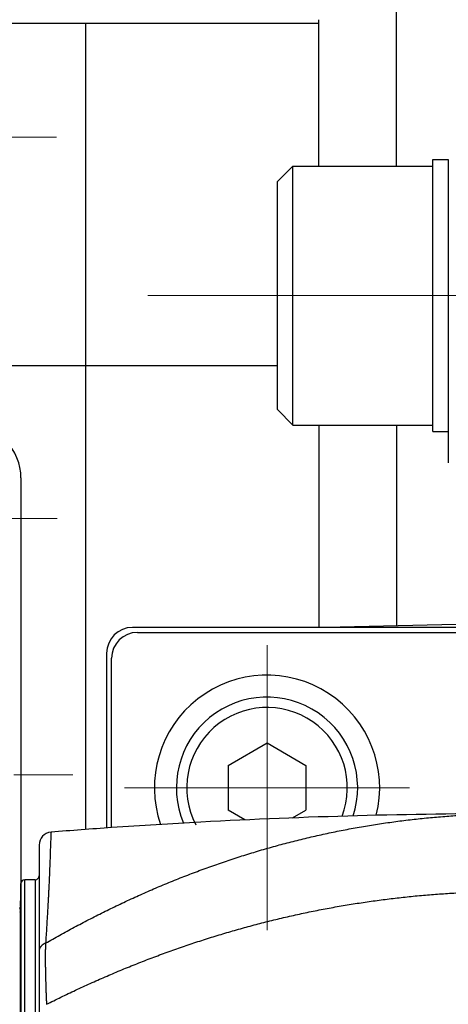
# Model space of a CAD drawing. Header units: millimetres. Extents: x 0 to 1300, y 0 to 891.
# Tile 32 of 146: x 575 to 591, y 284 to 322. Entities that reach past the tile are written whole.
import ezdxf

# ---------------------------------------------------------------- set-up
doc = ezdxf.new("R2010")
doc.units = ezdxf.units.MM
doc.header["$LTSCALE"] = 0.545669
doc.linetypes.add('CENTER', pattern=[50.8, 31.75, -6.35, 6.35, -6.35])
doc.layers.add('NoLayerName_001', color=7, linetype='Continuous')

# ---------------------------------------------------------------- blocks, each defined once
blk = doc.blocks.new('DIM_0003')
at = {"color": 3, "linetype": 'Continuous', "lineweight": 13}
blk.add_arc((60.066, 60.917), 60.066, 345, 255, dxfattribs=at)
blk = doc.blocks.new('JZB_0015')
at = {"layer": 'NoLayerName_001', "color": 7, "linetype": 'Continuous', "lineweight": 25}
for p, q in [((6, 10.5), (6.6, 10.5)), ((6, 0), (6, 10.5)), ((6.6, 10.5), (6.6, 0)), ((0.6, 10.25), (0, 9.65)), ((0.6, 10.25), (6, 10.25)), ((0.6, 0.25), (0.6, 10.25)), ((0, 0.85), (0, 9.65)), ((0, 0.85), (0.6, 0.25)), ((0.6, 0.25), (6, 0.25)), ((6, 0), (6.6, 0))]:
    blk.add_line(p, q, dxfattribs=at)

msp = doc.modelspace()

# ---------------------------------------------------------------- linework, layer by layer
at = {"layer": 'NoLayerName_001', "color": 7, "linetype": 'Continuous', "lineweight": 25}
for p, q in [((589.10164849, 316.7905125), (589.10164849, 339.82511495)), ((586.10164849, 316.7905125), (586.10164849, 322.42852142)), ((586.10164849, 322.29050947), (572.60164849, 322.29050947)), ((577.10164849, 291.18065348), (577.10164849, 322.29050947)), ((591.10164849, 316.69699756), (591.10164849, 305.34068396)), ((572.10164849, 309.0954674), (584.50164849, 309.0954674)), ((586.10164849, 306.7905125), (586.10164849, 298.97655598)), ((589.10164849, 306.7905125), (589.10164849, 299.04632343)), ((618.05514944, 299.71966066), (586.35764849, 298.98250947)), ((578.10164849, 294.62110632), (578.10164849, 296.83756171)), ((582.60164849, 293.65653488), (584.10164849, 294.52256028)), ((584.10164849, 294.52256028), (585.60164849, 293.65653488)), ((582.60164849, 293.65653488), (582.60164849, 291.92448407)), ((585.60164849, 293.65653488), (585.60164849, 291.92448407)), ((583.25040709, 291.54992312), (582.60164849, 291.92448407)), ((585.08720166, 291.62746805), (585.60164849, 291.92448407))]:
    msp.add_line(p, q, dxfattribs=at)
at = {"layer": 'NoLayerName_001', "color": 4, "linetype": 'CENTER', "lineweight": 13}
for p, q in [((565.4451685, 317.90886509), (575.97194042, 317.90886509)), ((579.50164849, 311.7905125), (605.60164849, 311.7905125)), ((546.60164849, 293.29050947), (576.60164849, 293.29050947))]:
    msp.add_line(p, q, dxfattribs=at)
at = {"layer": 'NoLayerName_001', "color": 4, "linetype": 'Continuous', "lineweight": 25}
msp.add_line((574.60164849, 304.75167815), (574.60164849, 281.8293408), dxfattribs=at)
at = {"layer": 'NoLayerName_001', "color": 140, "linetype": 'CENTER', "lineweight": 13}
msp.add_line((576.00164849, 303.19050947), (567.00164849, 303.19050947), dxfattribs=at)
at = {"layer": 'NoLayerName_001', "color": 110, "linetype": 'Continuous', "lineweight": 25}
for p, q in [((619.29364849, 298.98250947), (578.90964849, 298.98250947)), ((579.10164849, 298.79050947), (619.10164849, 298.79050947)), ((577.90964849, 297.98250947), (577.90964849, 291.23883584)), ((578.10164849, 291.25223108), (578.10164849, 297.79050947))]:
    msp.add_line(p, q, dxfattribs=at)
at = {"layer": 'NoLayerName_001', "color": 110, "linetype": 'CENTER', "lineweight": 13}
for p, q in [((584.10164849, 287.29050947), (584.10164849, 298.29050947)), ((578.60164849, 292.79050947), (589.60164849, 292.79050947))]:
    msp.add_line(p, q, dxfattribs=at)
at = {"layer": 'NoLayerName_001', "color": 60, "linetype": 'Continuous', "lineweight": 25}
for p, q in [((575.30164849, 290.57931027), (575.30164849, 265.00170867)), ((574.74777202, 266.34050947), (574.74777202, 289.24050947)), ((575.15164849, 289.24050947), (574.74777202, 289.24050947)), ((575.15164849, 289.24050947), (575.15164849, 266.34050947)), ((574.59782342, 289.09443602), (574.57461181, 288.2080203)), ((574.59782342, 266.48658292), (574.59782342, 289.09443603)), ((574.57904049, 288.18665358), (574.57405105, 288.18658296)), ((574.58125158, 267.51544886), (574.58125158, 288.06557008))]:
    msp.add_line(p, q, dxfattribs=at)
at = {"layer": 'NoLayerName_001', "color": 4, "linetype": 'Continuous', "lineweight": 25}
msp.add_arc((572.60164849, 304.75167815), 2, 0, 91.101706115, dxfattribs=at)
at = {"layer": 'NoLayerName_001', "color": 110, "linetype": 'Continuous', "lineweight": 25}
for centre, radius, start, end in [((578.90964849, 297.98250947), 1, 90, 180), ((579.10164849, 297.79050947), 1, 90, 180), ((584.10164849, 292.79050947), 4.35, 345.854386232, 198.98895807)]:
    msp.add_arc(centre, radius, start, end, dxfattribs=at)
at = {"layer": 'NoLayerName_001', "color": 7, "linetype": 'Continuous', "lineweight": 25}
for radius, start, end in [(3.5, 341.923801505, 202.919481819), (3.1, 339.250944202, 207.415558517)]:
    msp.add_arc((584.10164849, 292.79050947), radius, start, end, dxfattribs=at)
at = {"layer": 'NoLayerName_001', "color": 60, "linetype": 'Continuous', "lineweight": 25}
for centre, radius, start, end in [((593.65274564, 66.94407781), 224.84660192, 90.0002795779, 93.0867770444), ((593.65230844, 66.97507531), 224.81562585, 93.9663578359, 94.5643278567), ((593.65230844, 66.97507531), 224.81562585, 93.0870911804, 93.9663578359), ((575.80164849, 290.57930715), 0.5, 94.564273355, 179.999655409), ((574.74777202, 289.09050947), 0.15, 90, 178.499997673), ((575.15164849, 289.39050947), 0.15, 270, 359.999997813), ((574.42410271, 288.19050947), 0.15, 328.697739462, 358.5)]:
    msp.add_arc(centre, radius, start, end, dxfattribs=at)
for points, knots in [([(575.55258248, 286.79280316), (575.73621267, 286.89664005), (576.10238182, 287.1063702), (576.65851284, 287.40881062), (577.21875052, 287.70376955), (577.78373712, 287.98972744), (578.35317794, 288.26681202), (578.92702951, 288.53470925), (579.50518058, 288.79322451), (580.08753771, 289.0421263), (580.67398844, 289.28120593), (581.26439252, 289.51030538), (581.85860887, 289.72925777), (582.45649516, 289.93789791), (583.05790923, 290.13606028), (583.66270904, 290.32357868), (584.2707512, 290.50028967), (584.8818883, 290.66601692), (585.49594094, 290.82066108), (586.11271622, 290.9641449), (586.7320201, 291.09638413), (587.35365802, 291.21729638), (587.97743567, 291.32679801), (588.60315816, 291.42480847), (589.23062621, 291.51123517), (589.85961794, 291.58603209), (590.48988715, 291.6492514), (591.12118249, 291.70088403), (591.75325042, 291.74108928), (592.38584125, 291.76941275), (593.01869151, 291.78768575), (593.44069697, 291.78870448), (593.65164808, 291.79060857)], [0, 0, 0, 0, 0.6328659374, 1.2658887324, 1.8990246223, 2.5322366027, 3.1654946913, 3.7987761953, 4.4320659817, 5.0653566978, 5.6986423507, 6.3319104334, 6.9651521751, 7.5983641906, 8.231548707, 8.86471379, 9.4978735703, 10.1310464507, 10.7642383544, 11.3974483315, 12.03067723, 12.6639279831, 13.2972058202, 13.9305184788, 14.5638760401, 15.1972736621, 15.8306811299, 16.4640633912, 17.097382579, 17.7305983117, 18.3636679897, 18.9965470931, 18.9965470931, 18.9965470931, 18.9965470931]), ([(575.76185981, 291.07772139), (575.76057738, 291.05175144), (575.75791968, 290.99981639), (575.75449023, 290.92188745), (575.74912012, 290.79199117), (575.7348661, 290.40222919), (575.71951094, 289.9604708), (575.70202271, 289.51879237), (575.69223145, 289.28498399), (575.68299436, 289.07717712), (575.67450977, 288.89536445), (575.66695298, 288.73953854), (575.65910333, 288.58372714), (575.6495987, 288.40196498), (575.63827146, 288.19426139), (575.62495754, 287.96062675), (575.60958669, 287.70106658), (575.58566804, 287.31177876), (575.56570622, 287.00040062), (575.5525821, 286.79280363)], [0, 0, 0, 0, 0.0780047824, 0.1560083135, 0.2340117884, 0.4680263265, 1.3260721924, 1.5600851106, 1.7940981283, 2.0281115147, 2.1841205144, 2.340129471, 2.4961383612, 2.6521472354, 2.8861606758, 3.1201742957, 3.3541876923, 3.666204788, 4.2902390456, 4.2902390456, 4.2902390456, 4.2902390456]), ([(575.58672138, 284.43268847), (575.77350692, 284.52493711), (576.1461755, 284.7113779), (576.710872, 284.97951319), (577.27894451, 285.24059933), (577.85090688, 285.49324079), (578.42649559, 285.73760674), (579.00565558, 285.97344672), (579.5882755, 286.20062384), (580.17425998, 286.41896631), (580.76350044, 286.62832822), (581.35587262, 286.82860347), (581.95125386, 287.01967934), (582.54952075, 287.20144474), (583.15055005, 287.37378822), (583.75421857, 287.53659801), (584.36040228, 287.68976391), (584.96897446, 287.83316825), (585.57978831, 287.96675294), (586.19269076, 288.0904705), (586.80752809, 288.20427009), (587.42414639, 288.3081018), (588.0423919, 288.40191495), (588.6621104, 288.48566107), (589.28314408, 288.55928291), (589.90531932, 288.62275896), (590.52844691, 288.67613289), (591.15233366, 288.71939847), (591.77678528, 288.75269545), (592.40160896, 288.77562872), (593.02660688, 288.78979611), (593.44332552, 288.78950585), (593.65164849, 288.79057724)], [0, 0, 0, 0, 0.6249702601, 1.2500689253, 1.8752622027, 2.5005206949, 3.1258195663, 3.7511387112, 4.3764629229, 5.0017820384, 5.6270890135, 6.2523773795, 6.8776434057, 7.5028864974, 8.1281093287, 8.7533179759, 9.3785220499, 10.0037333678, 10.6289565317, 11.2541929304, 11.8794447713, 12.5047152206, 13.1300085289, 13.7553301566, 14.380686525, 15.006071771, 15.6314622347, 16.2568310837, 16.8821495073, 17.5073868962, 18.1325110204, 18.7574882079, 18.7574882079, 18.7574882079, 18.7574882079]), ([(574.57904055, 288.18665358), (574.57895229, 288.18474517), (574.57883195, 288.18091633), (574.57830997, 288.17518084), (574.57758861, 288.16944565), (574.57663454, 288.16372423), (574.57546185, 288.15802818), (574.57407182, 288.15236958), (574.57246919, 288.1467604), (574.57065778, 288.14121265), (574.56864159, 288.13573835), (574.56642476, 288.13034938), (574.56401067, 288.12505815), (574.56140556, 288.11987516), (574.55860506, 288.114818), (574.55564405, 288.10987794), (574.55348399, 288.1067141), (574.55243011, 288.10512057)], [0, 0, 0, 0, 0.005731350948, 0.011488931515, 0.017269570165, 0.02306966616, 0.028885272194, 0.034712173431, 0.040545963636, 0.046382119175, 0.05221607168, 0.058043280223, 0.063859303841, 0.069659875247, 0.075440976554, 0.081198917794, 0.08693041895, 0.08693041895, 0.08693041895, 0.08693041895]), ([(574.58125158, 288.06557008), (574.58124644, 288.07275344), (574.58124758, 288.08442615), (574.58120875, 288.09968845), (574.58115923, 288.1113543), (574.58107208, 288.12481804), (574.5809678, 288.13649415), (574.58087962, 288.1454827), (574.58083318, 288.14908081), (574.58079131, 288.15176996), (574.5807407, 288.15444834), (574.58063658, 288.15889821), (574.58050035, 288.16336299), (574.58038386, 288.16880263), (574.58037976, 288.17248452), (574.58026986, 288.17610425), (574.58010864, 288.17865296), (574.57962079, 288.18118012), (574.57964399, 288.18387059), (574.57920484, 288.1857113), (574.57904049, 288.18665358)], [0, 0, 0, 0, 0.02155006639, 0.03501810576, 0.04578703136, 0.05654791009, 0.07541014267, 0.08081673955, 0.08351483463, 0.08620533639, 0.0888851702, 0.09155139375, 0.09955854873, 0.10228555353, 0.10787402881, 0.11060187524, 0.11315158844, 0.1155249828, 0.11830244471, 0.12117195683, 0.12117195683, 0.12117195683, 0.12117195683]), ([(574.58125158, 288.06557008), (574.58118814, 288.0641206), (574.58109593, 288.06121631), (574.58074807, 288.05686613), (574.58027731, 288.0525189), (574.57966285, 288.04818088), (574.57891282, 288.04385723), (574.5780276, 288.03955341), (574.57700963, 288.03527479), (574.57586079, 288.03102677), (574.57458312, 288.02681475), (574.57317861, 288.02264412), (574.57164926, 288.01852028), (574.56999708, 288.01444862), (574.56822407, 288.01043453), (574.5663322, 288.00648344), (574.56432341, 288.00260041), (574.5621987, 287.99878981), (574.55996154, 287.99505276), (574.55760917, 287.99139355), (574.55515998, 287.9878006), (574.55342237, 287.9854813), (574.5525667, 287.9843122)], [0, 0, 0, 0, 0.004352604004, 0.008715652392, 0.01308819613, 0.017469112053, 0.021857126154, 0.026250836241, 0.030648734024, 0.035049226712, 0.039450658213, 0.043851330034, 0.048249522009, 0.052643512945, 0.057031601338, 0.061412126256, 0.06578348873, 0.070145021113, 0.074498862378, 0.078847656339, 0.083193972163, 0.087540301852, 0.087540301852, 0.087540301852, 0.087540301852]), ([(575.55258242, 286.79280323), (575.54831348, 286.79103048), (575.53974028, 286.78755928), (575.52706882, 286.78189657), (575.51451949, 286.77595303), (575.5021266, 286.76967626), (575.48989913, 286.76307554), (575.47785287, 286.75614358), (575.46600177, 286.74887758), (575.45436041, 286.74127343), (575.44294403, 286.73332875), (575.4317719, 286.72503999), (575.42086774, 286.71640248), (575.41025608, 286.70741292), (575.39996164, 286.69806786), (575.39000911, 286.68836392), (575.38042323, 286.67829767), (575.37122899, 286.66786601), (575.36245403, 286.65706906), (575.35412858, 286.64591274), (575.34628667, 286.6344072), (575.33896373, 286.6225641), (575.33219519, 286.61039513), (575.32601674, 286.59791194), (575.32046348, 286.58512681), (575.3155758, 286.57205696), (575.31137812, 286.55873653), (575.30789275, 286.54521008), (575.30513373, 286.53152495), (575.30315877, 286.51772792), (575.30186137, 286.50386892), (575.3017849, 286.49460262), (575.30164849, 286.48997944)], [0, 0, 0, 0, 0.01386716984, 0.02774502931, 0.04163046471, 0.055521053, 0.06941510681, 0.08331172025, 0.09721081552, 0.11111318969, 0.12502037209, 0.13893073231, 0.15283995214, 0.16674521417, 0.18064550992, 0.19454177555, 0.20843702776, 0.22233649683, 0.23624655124, 0.25016479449, 0.26408527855, 0.27800479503, 0.29192323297, 0.30584387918, 0.31977371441, 0.33372237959, 0.34768640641, 0.36165247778, 0.37560845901, 0.38954418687, 0.40345206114, 0.41732765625, 0.41732765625, 0.41732765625, 0.41732765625]), ([(575.55258242, 286.79280323), (575.55119438, 286.76660605), (575.54822384, 286.71422025), (575.54493426, 286.63558111), (575.54227535, 286.55691533), (575.54032385, 286.47822397), (575.53899242, 286.39951704), (575.53823771, 286.32080216), (575.53800457, 286.24208706), (575.53824105, 286.16337684), (575.53888788, 286.08467357), (575.53988589, 286.00597678), (575.54117629, 285.9272855), (575.54320598, 285.82236969), (575.54678454, 285.66500743), (575.5518471, 285.45519845), (575.55733204, 285.24539937), (575.56260989, 285.06183681), (575.56670304, 284.93072873), (575.57026838, 284.82585126), (575.57311289, 284.74719951), (575.576149, 284.6685555), (575.579413, 284.58992131), (575.5828845, 284.51129626), (575.5854645, 284.45889216), (575.58672128, 284.43268857)], [0, 0, 0, 0, 0.0787017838, 0.1574070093, 0.2361171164, 0.3148320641, 0.39355044, 0.4722695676, 0.5509856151, 0.6296952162, 0.7084000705, 0.7871024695, 0.8658039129, 0.9445052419, 1.1019083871, 1.3380120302, 1.5741154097, 1.7315198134, 1.8889269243, 1.9676305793, 2.0463337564, 2.1250362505, 2.2037380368, 2.2824392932, 2.3611404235, 2.3611404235, 2.3611404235, 2.3611404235])]:
    msp.add_open_spline(points, degree=3, knots=knots, dxfattribs=at)

# ---------------------------------------------------------------- block references
at = {"layer": 'NoLayerName_001', "color": 3, "linetype": 'Continuous', "lineweight": 13}
msp.add_blockref('DIM_0003', (539.03552246, 216.87330627), dxfattribs=at)
at = {"layer": 'NoLayerName_001'}
msp.add_blockref('JZB_0015', (584.50164795, 306.54052734), dxfattribs=at)

doc.saveas('drawing.dxf')
